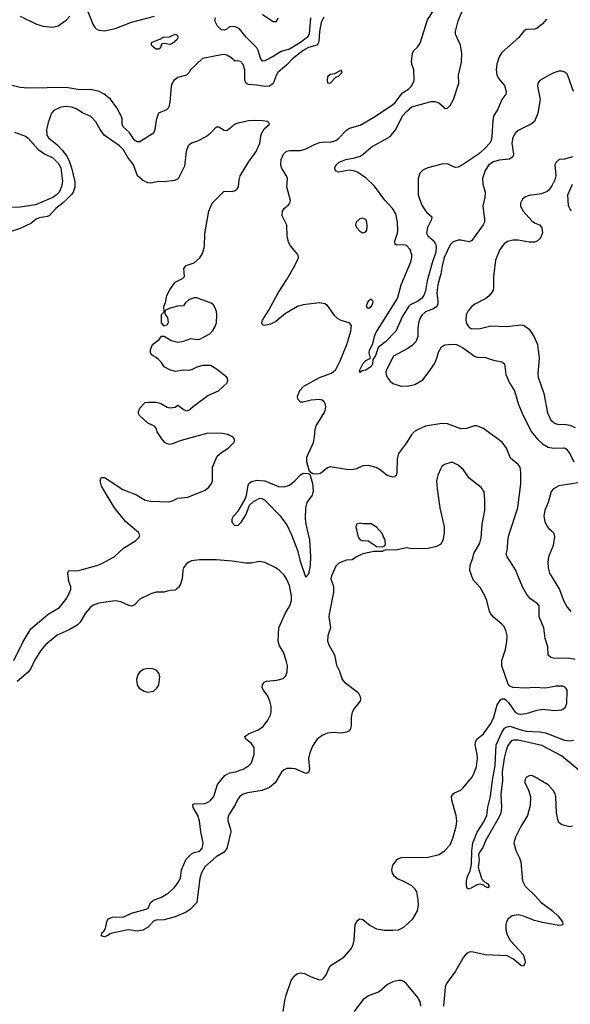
# Model space of a CAD drawing. Header units: inches. Extents: x 1839270 to 1929235, y 762242 to 910350.
# Tile 20 of 256: x 1871148 to 1875193, y 771883 to 779117. Entities that reach past the tile are written whole.
import ezdxf

# ---------------------------------------------------------------- set-up
doc = ezdxf.new("R2010")
doc.units = ezdxf.units.IN
doc.header["$MEASUREMENT"] = 0
doc.layers.add('B8777', color=7, linetype='Continuous')

msp = doc.modelspace()

# ---------------------------------------------------------------- linework, layer by layer
at = {"layer": 'B8777', "color": 5}
for points, elevation in [([(1871636.9, 779210), (1871684.7, 779084.7), (1871700.2, 779060.2), (1871710.2, 779050.2), (1871730, 779041.5), (1871770, 779036.5), (1871850, 779053.4), (1871970, 779099.8), (1872137.6, 779142.4)], 560), ([(1875230, 774415.4), (1875190, 774424.1), (1875067.3, 774427.3), (1875050, 774431.8), (1875030, 774449.3), (1875028.6, 774510), (1875009.8, 774570), (1874999.3, 774650), (1874963.7, 774730), (1874963.5, 774810), (1874948.7, 774828.7), (1874901.1, 774861.1), (1874875, 774895), (1874842.5, 774950), (1874790, 775076.3), (1874755.1, 775135.1), (1874728.5, 775170), (1874721.1, 775190), (1874730.7, 775229.3), (1874733.3, 775290), (1874740.7, 775330), (1874807.2, 775530), (1874830.9, 775710), (1874830.9, 775790.9), (1874824.4, 775830), (1874810.4, 775850.4), (1874754.8, 775894.8), (1874723.4, 775970), (1874693.3, 776013.3), (1874550, 776115.4), (1874507.2, 776132.8), (1874490, 776132.5), (1874430, 776112.9), (1874390, 776112.2), (1874290, 776147.5), (1874250, 776151.2), (1874130, 776129.7), (1874070, 776103.1), (1874049.4, 776090.6), (1874030, 776071.3), (1873990, 776007.6), (1873931.6, 775930), (1873922.4, 775890), (1873919.5, 775790), (1873912.8, 775767.2), (1873902, 775758), (1873890, 775755.1), (1873847.3, 775767.3), (1873797.2, 775810), (1873768.1, 775828.1), (1873710, 775843), (1873670, 775838.9), (1873622, 775818), (1873590, 775809.7), (1873550, 775812.2), (1873430, 775832.2), (1873410, 775825.1), (1873357, 775783), (1873330, 775777.8), (1873301.3, 775781.3), (1873278, 775798), (1873256.7, 775870), (1873257.7, 775902.3), (1873306.6, 776010), (1873314.5, 776050), (1873318.3, 776110), (1873326.4, 776133.6), (1873390, 776237.3), (1873396.4, 776270), (1873394.8, 776290), (1873383.7, 776310), (1873370, 776320.7), (1873350, 776325.6), (1873290, 776322.6), (1873230, 776308), (1873210, 776307.3), (1873192, 776330), (1873190, 776351.3), (1873206.6, 776393.4), (1873236.2, 776423.8), (1873351.4, 776488.6), (1873439.6, 776520.4), (1873470, 776548.4), (1873502, 776610), (1873551, 776730), (1873581.6, 776830), (1873585.2, 776870), (1873569.5, 776889.5), (1873510, 776906), (1873482.4, 776922.4), (1873462.7, 776942.7), (1873410, 777017.6), (1873390, 777029.7), (1873350, 777036.4), (1873230, 777021.3), (1873190, 777009.7), (1873101.3, 776958.7), (1873030, 776900.4), (1872990, 776880.5), (1872946, 776870), (1872933.2, 776873.2), (1872926.6, 776890), (1872932, 776910), (1872977.8, 776982.2), (1873046.4, 777110), (1873111.2, 777208.8), (1873157.6, 777290), (1873189.7, 777350), (1873195.1, 777370), (1873192.4, 777392.4), (1873136.8, 777456.8), (1873122.5, 777482.5), (1873112.3, 777530), (1873110, 777608.7), (1873075.9, 777675.9), (1873077.6, 777710), (1873091, 777729), (1873122.7, 777757.3), (1873131.5, 777770), (1873136.3, 777790), (1873111.1, 777890), (1873114.3, 777950), (1873106.9, 777970), (1873070.8, 778030), (1873065.7, 778050), (1873069.9, 778090), (1873087.1, 778130), (1873108.9, 778151.1), (1873130, 778157.1), (1873210, 778155.8), (1873250, 778167.6), (1873310, 778199), (1873350, 778214), (1873390, 778219.1), (1873430, 778217.8), (1873470, 778229.2), (1873493.7, 778246.3), (1873550, 778305.3), (1873570, 778319.5), (1873650, 778342), (1873750, 778400.3), (1873887.3, 778492.7), (1873906.2, 778510), (1873961, 778579), (1874007.6, 778610), (1874027.3, 778630), (1874045.1, 778670), (1874044.5, 778750), (1874029.5, 778790), (1874026.3, 778813.7), (1874033.2, 778870), (1874042.7, 778890), (1874070, 778914.8), (1874090, 778946), (1874143.1, 779116.9), (1874205.2, 779210)], 560), ([(1872930, 779157.2), (1872990, 779115.3), (1873010, 779105.3), (1873034.7, 779105.3), (1873046, 779130)], 540), ([(1875018.9, 779121.1), (1874990, 779086.9), (1874950, 779056), (1874930, 779048.5), (1874870, 779044.7), (1874850, 779031.6), (1874814, 778986), (1874690, 778876.2), (1874670, 778845.6), (1874653.7, 778790), (1874649.5, 778750), (1874652.8, 778712.9), (1874665, 778685), (1874710, 778634.9), (1874723.2, 778590), (1874719.6, 778570), (1874689.2, 778530), (1874659.9, 778460.1), (1874630, 778409.5), (1874623.6, 778376.4), (1874617.9, 778262.1), (1874611.7, 778230), (1874602.3, 778210), (1874566.2, 778170), (1874517.6, 778130), (1874394, 778046), (1874370, 778034), (1874350, 778031.6), (1874335.3, 778035.3), (1874290, 778058.8), (1874250, 778056.8), (1874146.7, 778030), (1874110, 778010.6), (1874088.6, 777990), (1874076.3, 777950), (1874075.7, 777830), (1874100.4, 777760.4), (1874121.7, 777721.7), (1874139.7, 777699.7), (1874174.9, 777670), (1874173.4, 777650), (1874143.9, 777590), (1874137.1, 777550), (1874146, 777530), (1874191.7, 777491.7), (1874203.3, 777470), (1874207.5, 777450), (1874204.7, 777410), (1874177.4, 777330), (1874142.1, 777197.9), (1874130, 777124.4), (1874116.4, 777090), (1874100.1, 777070), (1874070, 777047.6), (1874017.2, 777022.8), (1874007.4, 777012.6), (1873961, 776939), (1873910.5, 776829.5), (1873834.6, 776750), (1873781.6, 776710), (1873762, 776650), (1873742.5, 776617.5), (1873739.6, 776590), (1873730, 776568.5), (1873690, 776541.6), (1873662.8, 776537.2), (1873650, 776524), (1873645.2, 776530), (1873649.4, 776549.4), (1873669.8, 776590), (1873690, 776612.6), (1873725.2, 776630), (1873714.3, 776670), (1873717.7, 776690), (1873743.3, 776736.7), (1873754.4, 776790), (1873764.6, 776815.4), (1873922.9, 777070), (1873950, 777168.4), (1874021.9, 777338.1), (1874029.9, 777370), (1874029.9, 777390), (1874016.2, 777430), (1873990, 777457.1), (1873970, 777464.4), (1873921.1, 777461.1), (1873906.3, 777466.3), (1873903.8, 777490), (1873924.3, 777550), (1873925.9, 777570), (1873924.3, 777630), (1873912, 777690), (1873890, 777727.6), (1873830, 777792.4), (1873754.3, 777894.3), (1873693.1, 777953.1), (1873630, 777997.2), (1873610, 778005.3), (1873570, 778010.9), (1873490, 777997.4), (1873467.3, 778007.3), (1873462, 778030), (1873471.8, 778050), (1873496.2, 778070), (1873545.2, 778090), (1873610, 778101.3), (1873650, 778115.5), (1873671.3, 778128.7), (1873730, 778180.7), (1873870, 778260.1), (1873911.8, 778310), (1873959.9, 778410), (1873990, 778443.7), (1874030, 778476.3), (1874170, 778517.3), (1874196.8, 778516.8), (1874226.5, 778506.5), (1874259, 778479), (1874270, 778463.8), (1874290, 778466.7), (1874310, 778487.4), (1874335.2, 778530), (1874375.4, 778650), (1874372.4, 778710), (1874393.8, 778806.2), (1874396.5, 778870), (1874386.1, 778930), (1874349.8, 779010), (1874349, 779030), (1874368.7, 779110), (1874410.2, 779209.8)], 540), ([(1873382.9, 779137.1), (1873363.5, 779096.5), (1873349.7, 779030), (1873345, 778955), (1873339.1, 778940.9), (1873330, 778929.9), (1873270, 778913), (1873230, 778891.5), (1873151.3, 778830), (1873110, 778785.4), (1873045.5, 778730), (1873031.6, 778708.4), (1873010.8, 778649.2), (1872984, 778630), (1872950, 778626.5), (1872890, 778637.5), (1872830, 778641.4), (1872810.7, 778650.7), (1872800.8, 778670), (1872801.4, 778750), (1872790, 778787), (1872770, 778809.5), (1872750, 778814), (1872730, 778812), (1872699.2, 778839.2), (1872670, 778856.4), (1872650, 778861), (1872630, 778858.5), (1872490, 778833.3), (1872402.8, 778750), (1872390, 778727.6), (1872372.4, 778710), (1872310, 778693.6), (1872280.9, 778670), (1872267.7, 778650), (1872261.5, 778630), (1872251.7, 778508.3), (1872240.4, 778470), (1872225.9, 778454.2), (1872168.5, 778430), (1872150, 778379), (1872140.9, 778310), (1872130, 778282.7), (1872030, 778219.7), (1872010, 778221), (1871990, 778232.8), (1871951.7, 778290), (1871908, 778330), (1871900.6, 778350), (1871901.4, 778390), (1871893.6, 778410), (1871861.1, 778470), (1871814.5, 778534.5), (1871768.6, 778570), (1871730.4, 778590.4), (1871670, 778604.3), (1871590, 778601.3), (1871490, 778618.6), (1871210, 778613.3), (1871150, 778618.9), (1871062.1, 778642.1)], 560), ([(1871150, 779144.4), (1871270, 779083.5), (1871321, 779070), (1871390, 779062.2), (1871430, 779071.3), (1871490, 779114.9), (1871516.4, 779143.6)], 560), ([(1873283.9, 779130), (1873275.5, 779010), (1873263.4, 778990), (1873210, 778948.6), (1873130, 778902), (1873070, 778883.3), (1873010, 778846.1), (1872950, 778815.3), (1872932.5, 778812.5), (1872915.8, 778835.8), (1872900.2, 778890), (1872889.9, 778910), (1872810.8, 778990), (1872763.1, 779050), (1872730, 779065.4), (1872692.7, 779067.3), (1872670, 779048.9), (1872650, 779040.3), (1872630, 779043.2), (1872600.3, 779070), (1872582.6, 779110), (1872585.7, 779130)], 540), ([(1875218, 778590), (1875178.9, 778698.9), (1875170, 778716), (1875152.6, 778732.6), (1875130, 778739.6), (1875110, 778739.7), (1875072.6, 778727.4), (1875039.1, 778710), (1874970.5, 778669.5), (1874954.8, 778650), (1874953.4, 778630), (1874971.7, 778530), (1874954.3, 778430), (1874930.3, 778370), (1874908.9, 778351.1), (1874810, 778304.2), (1874790, 778287), (1874770, 778252.3), (1874764.5, 778210), (1874776.9, 778130), (1874770.2, 778109.8), (1874747.1, 778092.9), (1874670, 778085.5), (1874630, 778074.2), (1874595.3, 778050), (1874566.9, 778010), (1874549, 777950), (1874551.6, 777910), (1874567.9, 777850), (1874564.4, 777810), (1874550.2, 777750), (1874563.1, 777650), (1874562, 777630), (1874554, 777610), (1874470, 777495.6), (1874450, 777486), (1874390, 777498), (1874370, 777496.9), (1874333.7, 777486.3), (1874310, 777462.9), (1874266.6, 777370), (1874251.4, 777310), (1874242.5, 777250), (1874218.9, 777170), (1874212.9, 777110), (1874221.1, 777050), (1874219.8, 777030), (1874212, 777010), (1874187.8, 776992.2), (1874130, 776971.5), (1874104.7, 776950), (1874090, 776927), (1874077.6, 776890), (1874072.4, 776850), (1874074, 776790), (1874058.7, 776750), (1874034.8, 776725.2), (1873999, 776701), (1873894.7, 776645.3), (1873844.7, 776550), (1873838.9, 776530), (1873839.5, 776510), (1873847, 776490), (1873870, 776460.5), (1873890, 776445.5), (1873950, 776424.9), (1874006, 776426), (1874050, 776436.1), (1874110, 776471.3), (1874150, 776522.6), (1874196.6, 776590), (1874213, 776630), (1874224.6, 776675.4), (1874246.4, 776713.6), (1874272.2, 776727.8), (1874326, 776734), (1874356.5, 776730), (1874402, 776710), (1874490, 776645.4), (1874510, 776638.5), (1874570, 776636.2), (1874630, 776615.2), (1874690, 776602.6), (1874710.3, 776590), (1874719.2, 776510), (1874747.2, 776450), (1874783.5, 776390), (1874813.2, 776290), (1874846.8, 776210), (1874908.9, 776090), (1874950, 776038.2), (1874990, 776000.9), (1875030, 775976.8), (1875070, 775970.1), (1875150, 775971.1), (1875163.6, 775963.6), (1875190.2, 775930), (1875219, 775870)], 560), ([(1871104.5, 774410), (1871170, 774544), (1871230, 774642), (1871355.8, 774750), (1871440.4, 774799.6), (1871493.1, 774866.9), (1871524.2, 774930), (1871524, 774950), (1871509.8, 774990.2), (1871500.7, 775050), (1871508.7, 775070), (1871567.3, 775067.3), (1871590, 775071.6), (1871713.2, 775106.8), (1871750, 775121.5), (1871842.9, 775170), (1871910, 775234.4), (1872001.2, 775290), (1872025.8, 775314.2), (1872029.6, 775330), (1872019.7, 775350), (1871928.1, 775428.1), (1871844.4, 775530), (1871748.5, 775690), (1871739.5, 775730), (1871747, 775753), (1871770, 775752.7), (1871790, 775742.4), (1871906.6, 775666.6), (1872005.8, 775625.8), (1872070, 775586.2), (1872110, 775579.7), (1872244, 775576), (1872270, 775581.1), (1872310, 775602.3), (1872382, 775610), (1872510, 775661.1), (1872537.6, 775682.4), (1872557, 775710), (1872565.1, 775730), (1872564.7, 775830), (1872599.7, 775910), (1872630, 775937.6), (1872679, 775970), (1872722, 776010), (1872728.7, 776030), (1872715.3, 776050), (1872678, 776070), (1872635.9, 776075.9), (1872530, 776079.1), (1872334.8, 776025.2), (1872270, 776000.7), (1872250, 775996.5), (1872230, 776001.5), (1872213, 776010), (1872196.4, 776030), (1872158.4, 776090), (1872151.6, 776111.6), (1872137.2, 776130), (1872090, 776153.2), (1872029, 776210), (1872019, 776230), (1872030, 776262), (1872062, 776298), (1872070, 776304.7), (1872093.2, 776306.8), (1872147.1, 776307.1), (1872170, 776302.8), (1872190, 776296), (1872230.7, 776270.7), (1872250, 776266), (1872289.3, 776270.7), (1872310, 776284.7), (1872356, 776250), (1872370, 776244.4), (1872390, 776248.2), (1872433.7, 776286.3), (1872530, 776356.3), (1872608.7, 776390), (1872672.3, 776450), (1872678, 776470), (1872669.2, 776490), (1872594.5, 776550), (1872550, 776575.4), (1872490, 776577.4), (1872450, 776565.4), (1872413.9, 776546.2), (1872390, 776540.8), (1872350, 776543.5), (1872290, 776533.6), (1872250, 776544.7), (1872210, 776568), (1872190, 776598.7), (1872170, 776617.6), (1872150, 776635.1), (1872122.7, 776650), (1872109.6, 776670), (1872109.4, 776690.6), (1872124, 776730), (1872171.7, 776768.3), (1872190, 776792), (1872210, 776791.3), (1872260.7, 776760.7), (1872308.8, 776748.8), (1872350, 776756.4), (1872404.9, 776775.1), (1872450, 776767.4), (1872470, 776768.9), (1872543.7, 776810), (1872566.5, 776833.5), (1872581.7, 776858.3), (1872593, 776890), (1872595.8, 776950), (1872594.1, 776974.1), (1872579.6, 777010), (1872570, 777023.7), (1872554.6, 777034.6), (1872450, 777072.8), (1872430, 777074.3), (1872390, 777059.1), (1872364.2, 777035.8), (1872350, 777015.1), (1872308.3, 777011.7), (1872244.9, 776995.1), (1872218, 776982), (1872211.3, 776970), (1872218, 776950), (1872234, 776930), (1872237.3, 776890), (1872230, 776875.3), (1872210, 776866), (1872189.6, 776889.6), (1872190, 776952), (1872208.7, 776971.3), (1872206, 777010), (1872220.1, 777039.9), (1872228.4, 777090), (1872250, 777133.4), (1872290, 777187.7), (1872344.9, 777215.1), (1872359.7, 777230), (1872353.6, 777290), (1872370, 777310.7), (1872430, 777330.4), (1872470, 777368), (1872490, 777398.8), (1872504.7, 777450), (1872507.2, 777547.2), (1872538.5, 777710), (1872562.7, 777770), (1872650, 777858.4), (1872710, 777854.4), (1872730, 777861.6), (1872745.8, 777874.2), (1872754.5, 777890), (1872759.1, 777940.9), (1872767.6, 777970), (1872827.8, 778070), (1872886, 778150), (1872911.5, 778210), (1872922.9, 778277.1), (1872944.5, 778315.5), (1872982, 778350), (1872979, 778359), (1872966, 778370), (1872934.2, 778374.2), (1872870, 778377.6), (1872830, 778374.7), (1872750, 778358), (1872730.8, 778350), (1872670, 778301.2), (1872650, 778304), (1872610, 778328.7), (1872590, 778328), (1872543.1, 778276.9), (1872520.3, 778259.7), (1872455.2, 778224.7), (1872410, 778209.6), (1872385.3, 778190), (1872370.3, 778150), (1872358.5, 778041.5), (1872312.8, 777947.2), (1872284.1, 777935.9), (1872210, 777927), (1872170, 777929.4), (1872110, 777916.3), (1872090, 777918.3), (1872050, 777937.2), (1872014, 777970), (1871984.3, 778050), (1871939.9, 778110), (1871910, 778162.2), (1871881.8, 778190), (1871767.2, 778270), (1871737.7, 778310), (1871707.2, 778367.2), (1871670, 778406.3), (1871610, 778433.7), (1871562.7, 778462.7), (1871530, 778475), (1871490, 778478.4), (1871450, 778474.8), (1871399.5, 778450), (1871382.3, 778430), (1871357.1, 778362.9), (1871345.6, 778310), (1871346.5, 778270), (1871359, 778250), (1871420.6, 778200.6), (1871459.2, 778159.2), (1871493.7, 778113.7), (1871513.4, 778073.4), (1871529.1, 778030), (1871553.3, 777926.7), (1871552.5, 777887.5), (1871539.8, 777850), (1871530, 777835.4), (1871470, 777775.4), (1871413.5, 777730), (1871363.1, 777676.9), (1871349.6, 777670.4), (1871290, 777662), (1871268.4, 777651.6), (1871230, 777620.2), (1871150, 777582.9), (1871070, 777556.4)], 580), ([(1871110, 778291.8), (1871190, 778262.7), (1871210, 778246), (1871283.5, 778163.5), (1871330, 778131.6), (1871390, 778102.9), (1871430, 778063.9), (1871450, 778028.8), (1871461.6, 777930), (1871455, 777890), (1871436.5, 777850), (1871417.7, 777830), (1871390, 777811.9), (1871263, 777757), (1871150, 777740.7), (1871030, 777736.5)], 560), ([(1875210, 778108.7), (1875150, 778092.7), (1875110.6, 778089.4), (1875088.6, 778071.4), (1875080.5, 778050), (1875086, 777970), (1875079.9, 777940.1), (1875059.5, 777900.5), (1875034.4, 777865.6), (1875024.1, 777855.9), (1874982.8, 777837.2), (1874890, 777825.6), (1874863.4, 777816.6), (1874841.2, 777798.8), (1874828.2, 777770), (1874827.1, 777747.1), (1874846, 777710), (1874910, 777638.4), (1874930, 777624.9), (1874966.8, 777610), (1874983, 777590), (1874988.2, 777550), (1874973, 777510), (1874950.7, 777490), (1874930, 777483), (1874890, 777482.6), (1874810, 777496.4), (1874770, 777497.7), (1874731.8, 777488.2), (1874706.3, 777470), (1874675.3, 777430), (1874644.4, 777350), (1874629, 777230), (1874628.4, 777150), (1874625.5, 777130), (1874615.5, 777110), (1874594.7, 777085.3), (1874572.1, 777067.9), (1874492.8, 777027.2), (1874470, 777009.3), (1874441.7, 776978.3), (1874428, 776950), (1874426, 776910), (1874430, 776884.7), (1874450, 776856), (1874470, 776846.8), (1874530, 776848.2), (1874610, 776867.4), (1874723.4, 776863.4), (1874830, 776874.6), (1874854, 776870), (1874890, 776844.4), (1874927.9, 776787.9), (1874951.3, 776730), (1874963.9, 776630), (1874954.7, 776514.7), (1874957.4, 776490), (1874998.2, 776370), (1875024.7, 776230), (1875050, 776174.4), (1875082, 776150), (1875110, 776144), (1875150, 776146), (1875190, 776138), (1875230, 776121.7)], 580), ([(1875199.5, 777710), (1875180.7, 777750), (1875174.5, 777830), (1875209.4, 777910)], 580), ([(1873084, 771830), (1873094.7, 771910), (1873104.7, 771950), (1873143.1, 772056.9), (1873170, 772095.3), (1873190, 772108.9), (1873210, 772114.3), (1873240.7, 772110), (1873290, 772084.6), (1873350, 772062.4), (1873370, 772066), (1873383.1, 772076.9), (1873399.6, 772100.4), (1873420.4, 772150), (1873436, 772170), (1873529.7, 772230), (1873582.6, 772290), (1873598, 772322), (1873604.9, 772355.1), (1873612.8, 772470), (1873630, 772498.7), (1873647, 772510), (1873670, 772506.4), (1873722.3, 772462.3), (1873770, 772438.4), (1873828.1, 772428.1), (1873890, 772427.4), (1873930, 772430.4), (1873970, 772448.7), (1874035.6, 772510), (1874069.6, 772570), (1874077.4, 772610), (1874076.4, 772650), (1874065.1, 772710), (1874054.3, 772730), (1874030, 772752.8), (1873970, 772786), (1873924.4, 772804.4), (1873901.7, 772821.7), (1873886.7, 772846.7), (1873881.6, 772870), (1873890, 772906), (1873923.7, 772950), (1873950, 772961.3), (1874150, 772964.9), (1874230, 772984.2), (1874270, 773011.8), (1874310, 773055.8), (1874330, 773104.9), (1874355.3, 773190), (1874360.4, 773230), (1874354, 773270), (1874322.3, 773382.3), (1874320.9, 773410), (1874331.5, 773428.5), (1874342.6, 773437.4), (1874390, 773457), (1874404.2, 773470), (1874469.8, 773550.2), (1874484.6, 773575.4), (1874503.5, 773630), (1874511.9, 773690), (1874510, 773722), (1874495.4, 773790), (1874496.3, 773810), (1874507, 773830), (1874556.4, 773870), (1874610, 773946), (1874632.2, 773992.2), (1874656.6, 774083.4), (1874680.5, 774119.5), (1874692.1, 774127.9), (1874710, 774128), (1874720.7, 774120.7), (1874740, 774100), (1874787.4, 774030), (1874810, 774016.5), (1874830, 774013.8), (1874870, 774018.5), (1874950, 774044.4), (1874990, 774050.3), (1875077.1, 774042.9), (1875130, 774046.4), (1875156.1, 774063.9), (1875167.7, 774092.3), (1875171.3, 774190), (1875159.3, 774210), (1875139.4, 774219.4), (1875090, 774221.1), (1875010, 774205.7), (1874930, 774209.7), (1874865.6, 774205.6), (1874770, 774211.5), (1874750, 774219.5), (1874736.1, 774236.1), (1874689.6, 774370), (1874691.3, 774410), (1874717.4, 774490), (1874728.2, 774550), (1874729.7, 774590), (1874720.5, 774630), (1874710, 774654.5), (1874690, 774677), (1874630, 774727.3), (1874610, 774752.7), (1874600.5, 774770), (1874580.5, 774850), (1874563.5, 774890), (1874530, 774944.5), (1874480.8, 775000.8), (1874455.8, 775070), (1874456.9, 775110), (1874477.8, 775162.2), (1874484.4, 775195.6), (1874528.7, 775270), (1874538.7, 775310), (1874546.2, 775410), (1874564.4, 775510), (1874566.3, 775586.3), (1874559.5, 775650), (1874539.6, 775679.6), (1874450, 775749.3), (1874409.3, 775810), (1874370, 775843.7), (1874330, 775862.7), (1874316, 775864), (1874270, 775849), (1874250, 775834), (1874241.1, 775818.9), (1874218.8, 775770), (1874210.8, 775730), (1874214, 775670), (1874234.9, 775530), (1874266.7, 775390), (1874267, 775350), (1874258.6, 775301.4), (1874250, 775277.2), (1874237.7, 775262.2), (1874210, 775246), (1874150, 775231.3), (1874030, 775229.3), (1873990, 775236), (1873910, 775220.9), (1873836.9, 775223.1), (1873810, 775209.4), (1873749.4, 775209.4), (1873670, 775192.3), (1873622, 775170), (1873590.7, 775149.3), (1873550, 775145.2), (1873510, 775132.3), (1873490, 775120.7), (1873470, 775101.2), (1873438.4, 775030), (1873434.9, 775010), (1873452.7, 774952.7), (1873454.3, 774910), (1873420.3, 774750), (1873418.3, 774730), (1873430.3, 774650), (1873412, 774590), (1873410.4, 774550), (1873420.5, 774520.5), (1873461.3, 774450), (1873474.7, 774374.7), (1873498.4, 774330), (1873517.1, 774270), (1873533, 774250), (1873633.7, 774173.7), (1873647, 774150), (1873651.8, 774130), (1873648.8, 774110), (1873604.3, 774055.7), (1873590.2, 774030), (1873584, 773990), (1873583.1, 773930), (1873579.3, 773910), (1873570, 773893.2), (1873550, 773882), (1873510, 773875.6), (1873450, 773879.7), (1873410, 773876.3), (1873370, 773858.7), (1873332.7, 773830), (1873299.3, 773780.7), (1873280.3, 773730), (1873270.4, 773690), (1873276.4, 773610), (1873270, 773586), (1873250, 773579.6), (1873172.1, 773612.1), (1873150, 773616.4), (1873110, 773615.1), (1873090, 773606), (1873071.2, 773588.8), (1873024, 773510), (1872984.3, 773475.7), (1872930, 773453.8), (1872822.4, 773437.6), (1872790, 773426.6), (1872764.6, 773410), (1872749.4, 773390.6), (1872731.4, 773348.6), (1872685.4, 773274.6), (1872677.3, 773250), (1872677.7, 773230), (1872696.8, 773170), (1872698.2, 773150), (1872670, 773027), (1872650, 772999.7), (1872590, 772967.5), (1872506.8, 772893.2), (1872483.8, 772850), (1872470.9, 772810), (1872450.2, 772630), (1872399.6, 772580.4), (1872370, 772560.3), (1872290, 772524.6), (1872210, 772503.1), (1872150, 772500.5), (1872130, 772493.6), (1872091.8, 772450), (1872052.1, 772427.9), (1872010, 772419.4), (1871950, 772429.7), (1871931.5, 772428.5), (1871816.8, 772403.2), (1871790, 772385.2), (1871770, 772379), (1871746, 772386), (1871754, 772410), (1871763.6, 772416.4), (1871779.1, 772440.9), (1871787.6, 772490), (1871797.2, 772510), (1871830, 772523), (1871913.4, 772526.6), (1871970, 772552.9), (1872078, 772582), (1872092, 772590), (1872109.8, 772630), (1872130, 772647.8), (1872190.5, 772669.5), (1872239.3, 772700.7), (1872282.4, 772737.6), (1872310, 772774.6), (1872328.3, 772810), (1872335.8, 772870), (1872371.1, 772950), (1872410, 772988.9), (1872430, 772999), (1872470.6, 773009.4), (1872488.2, 773030), (1872494, 773050), (1872495.4, 773070), (1872477.7, 773150), (1872469.8, 773230), (1872455.6, 773270), (1872423.1, 773330), (1872420.9, 773350), (1872430, 773355.8), (1872510, 773358.5), (1872543.5, 773376.5), (1872575.1, 773410), (1872601.4, 773498.6), (1872655.2, 773564.8), (1872690, 773583.1), (1872732.3, 773590), (1872790, 773610.2), (1872830, 773634.7), (1872850, 773657.6), (1872870, 773718.8), (1872870.7, 773770), (1872850, 773799.7), (1872809.6, 773830), (1872802.9, 773850), (1872829.3, 773870), (1872900.9, 773899.1), (1872935.5, 773924.5), (1872970, 773970.6), (1872989.7, 774010), (1872994.5, 774030), (1872994.2, 774070), (1872985.3, 774110), (1872970, 774147.3), (1872938.7, 774190), (1872930, 774209.2), (1872931.8, 774230), (1872944.5, 774250), (1872962, 774258), (1873036.3, 774263.7), (1873082.9, 774277.1), (1873102.4, 774297.6), (1873113.6, 774326.4), (1873116.1, 774370), (1873106, 774410), (1873085, 774470), (1873055.8, 774515.8), (1873046, 774550), (1873052.9, 774650), (1873100.9, 774759.1), (1873133, 774810), (1873145.7, 774850), (1873144.8, 774884.8), (1873130, 774960.9), (1873110, 775005.1), (1873090, 775036.2), (1873057.6, 775070), (1873029.8, 775089.8), (1872949.8, 775129.8), (1872910, 775135.8), (1872850, 775125.4), (1872810, 775124), (1872710, 775139.6), (1872590, 775148), (1872469.8, 775149.7), (1872410, 775140.3), (1872390, 775132), (1872370, 775115.8), (1872351.6, 775090), (1872345.6, 775070), (1872340.6, 775010), (1872330.2, 774970), (1872315, 774945), (1872290, 774924.8), (1872250, 774922.8), (1872210, 774911.6), (1872150, 774911.6), (1872110, 774898.7), (1872030, 774858.7), (1871990, 774818.4), (1871970, 774808.3), (1871950, 774812.1), (1871890, 774840.3), (1871850, 774847), (1871730, 774831.2), (1871690, 774815.4), (1871670, 774802.3), (1871630, 774758), (1871591.7, 774690), (1871570.1, 774669.9), (1871510, 774634.6), (1871423.6, 774596.4), (1871336.7, 774523.3), (1871300.7, 774479.3), (1871256.4, 774410), (1871230, 774349.5), (1871210, 774324.5), (1871130, 774255.3)], 580), ([(1875250, 775715.2), (1875108.5, 775691.5), (1875069.5, 775670.5), (1875052.6, 775650), (1875030.2, 775570), (1875005.2, 775510), (1874999.7, 775470), (1875006.7, 775430), (1875019.7, 775399.7), (1875030, 775383.8), (1875070.2, 775350.2), (1875077.5, 775317.5), (1875066.8, 775253.2), (1875032.6, 775170), (1875027.2, 775130), (1875030.9, 775090), (1875041.7, 775050), (1875113.7, 774930), (1875143.9, 774850), (1875170, 774800.8), (1875197.6, 774770)], 560), ([(1875271.5, 773591.5), (1875128, 773708), (1874984.3, 773784.3), (1874810, 773824.1), (1874775.6, 773824.4), (1874761.8, 773818.2), (1874734.8, 773785.2), (1874718.9, 773741.1), (1874708.5, 773691.5), (1874693.5, 773590), (1874694.8, 773525.2), (1874682.7, 773430), (1874688.4, 773330), (1874681.8, 773290), (1874670, 773260.7), (1874572.9, 773090), (1874550, 773034.5), (1874523.2, 772996.8), (1874518, 772982), (1874523, 772943), (1874516.9, 772890), (1874520.8, 772870), (1874542.9, 772802.9), (1874562, 772782), (1874584.7, 772770), (1874596, 772750), (1874590, 772738), (1874570, 772745.2), (1874558, 772758), (1874530, 772765.1), (1874510, 772762), (1874449.2, 772729.2), (1874436.5, 772736.5), (1874431.6, 772751.6), (1874431.3, 772790), (1874438.7, 772821.3), (1874456.6, 772863.4), (1874467.3, 772910), (1874469.6, 773009.6), (1874477.1, 773070), (1874510, 773147.2), (1874557.5, 773222.5), (1874579.3, 773270), (1874588.2, 773331.8), (1874607.8, 773410), (1874621, 773530), (1874641.3, 773638.7), (1874648.6, 773790), (1874690, 773880.9), (1874710, 773911.8), (1874730, 773922.7), (1874750, 773926.7), (1874821.8, 773901.8), (1874870, 773890.6), (1874970, 773884.1), (1875010, 773877.2), (1875150, 773823.8), (1875190, 773819.7), (1875216.8, 773823.2)], 560), ([(1875210, 773192.7), (1875190, 773187.3), (1875130, 773200.7), (1875110, 773219.3), (1875101.4, 773241.4), (1875091, 773291), (1875086.3, 773410), (1875082.4, 773430), (1875070, 773452.7), (1875030, 773496.2), (1874930, 773555.1), (1874910, 773563.7), (1874890, 773562.7), (1874870, 773549), (1874859.1, 773530), (1874859.1, 773510), (1874883.1, 773463.1), (1874901.1, 773410), (1874897.5, 773342.5), (1874879.5, 773270), (1874829.1, 773190), (1874790.2, 773110), (1874779.5, 773070), (1874793.4, 773013.4), (1874820.3, 772960.3), (1874828.9, 772930), (1874841.7, 772790), (1874861.7, 772750), (1874937.7, 772677.7), (1874978.7, 772630), (1875063.1, 772570), (1875104.2, 772530), (1875135.8, 772490), (1875137.3, 772470), (1875130, 772464.5), (1875110, 772463), (1874990, 772484.4), (1874930, 772498.5), (1874850, 772531.4), (1874810, 772541.2), (1874767.2, 772532.8), (1874736.5, 772510), (1874724.7, 772490), (1874720.2, 772470), (1874720.7, 772430), (1874730, 772394), (1874754.9, 772350), (1874847.4, 772250), (1874859.6, 772210), (1874860.9, 772190), (1874850, 772162.9), (1874830, 772168.3), (1874775.8, 772215.8), (1874730, 772238.2), (1874567.2, 772247.1), (1874470, 772268.2), (1874450, 772266), (1874430, 772255.1), (1874407.4, 772230), (1874350, 772127.3), (1874284.4, 772035.5), (1874273.8, 772010), (1874260.8, 771870)], 580), ([(1874095.4, 771870), (1874090, 771904.4), (1874073.9, 771933.9), (1873990, 772033.8), (1873970, 772049.8), (1873950, 772057.2), (1873930, 772058.5), (1873890, 772048.4), (1873851, 772029), (1873790, 771975.4), (1873710, 771945.7), (1873670, 771915.4), (1873604.7, 771830)], 580)]:
    msp.add_lwpolyline(points, dxfattribs=dict(at, elevation=elevation))
for points, elevation in [([(1872250, 778935.3), (1872210, 778942), (1872190, 778938), (1872182, 778910), (1872170, 778902), (1872150, 778902), (1872130, 778915.3), (1872115.3, 778930), (1872115.3, 778950), (1872182.5, 778977.5), (1872202, 778990), (1872247.6, 778992.4), (1872290, 779010.6), (1872303.6, 779003.6), (1872310.8, 778990), (1872302, 778970), (1872270, 778942)], 540), ([(1873510, 778746), (1873459.6, 778720.4), (1873430, 778715.3), (1873410, 778698), (1873406, 778670), (1873410, 778654), (1873430, 778652), (1873470, 778694), (1873490, 778702), (1873518, 778730)], 580), ([(1873670, 777658), (1873645.8, 777654.2), (1873618.8, 777630), (1873616, 777610), (1873622.8, 777590), (1873650, 777561), (1873670, 777551.3), (1873690, 777558), (1873699, 777570), (1873701.2, 777598.8), (1873698, 777630), (1873690, 777648.7)], 560), ([(1873730, 777064), (1873707.3, 777050), (1873692.7, 777012.7), (1873701, 777001), (1873710, 776998), (1873730, 777011.3), (1873741.2, 777030), (1873744, 777050)], 560), ([(1873250, 775020.9), (1873210, 775136.2), (1873194.9, 775210), (1873146.9, 775330), (1873110, 775407.4), (1873070, 775465.6), (1872950, 775586.6), (1872930, 775598), (1872910, 775599.7), (1872864, 775576), (1872833.2, 775546.8), (1872810, 775482.7), (1872770, 775421.2), (1872750, 775401.2), (1872730, 775398), (1872714.6, 775414.6), (1872709.1, 775429.1), (1872709.2, 775449.2), (1872718, 775470), (1872752.5, 775507.5), (1872804.8, 775595.2), (1872815.3, 775624.7), (1872825.4, 775694.6), (1872832.3, 775710), (1872850, 775725), (1872890, 775734.5), (1872949.8, 775730.2), (1873050, 775687.1), (1873090, 775685.2), (1873130, 775698.5), (1873170, 775730.1), (1873210, 775772.9), (1873230, 775784.8), (1873263.9, 775783.9), (1873278.5, 775778.5), (1873298.9, 775710), (1873305, 775655), (1873295.9, 775624.1), (1873257.3, 775570), (1873248, 775530), (1873245.4, 775450), (1873250.2, 775410), (1873276.7, 775296.7), (1873283.2, 775170), (1873281.3, 775110), (1873270, 775044)], 560), ([(1873650, 775419), (1873622, 775410), (1873618, 775390), (1873634.4, 775314.4), (1873650, 775296), (1873670, 775287.7), (1873690, 775290.8), (1873710, 775287.3), (1873770, 775246), (1873810, 775244.7), (1873830, 775252), (1873836, 775264), (1873833.6, 775290), (1873810, 775341.2), (1873770, 775389.3), (1873730, 775412.3), (1873670, 775413.2)], 580), ([(1872090, 774351.1), (1872056.2, 774343.8), (1872030, 774327), (1872015.1, 774304.9), (1872006.5, 774270), (1872010.3, 774230), (1872026.2, 774206.2), (1872062.7, 774182.7), (1872090, 774176.2), (1872130, 774184.4), (1872154.8, 774205.2), (1872169.7, 774230), (1872177.6, 774290), (1872171.6, 774311.6), (1872154.5, 774334.5), (1872126.9, 774346.9)], 620)]:
    msp.add_lwpolyline(points, close=True, dxfattribs=dict(at, elevation=elevation))

doc.saveas('drawing.dxf')
